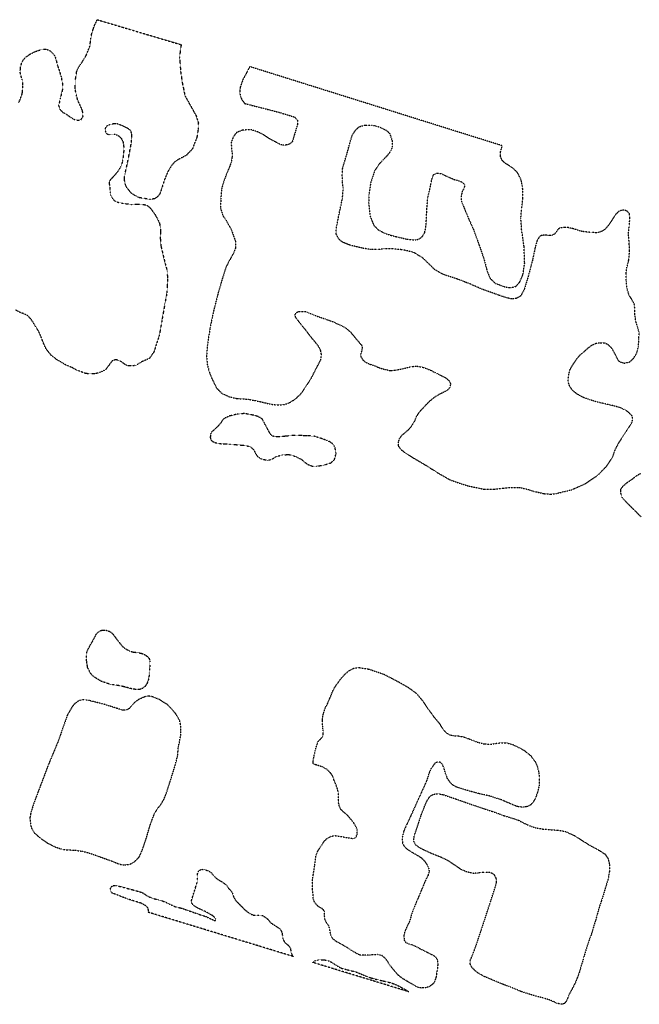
# Model space of a CAD drawing. Extents: x 386669 to 390179, y 98127 to 99995.
# Tile 8 of 9: x 389321 to 389734, y 98277 to 98935. Entities that reach past the tile are written whole.
import ezdxf

# ---------------------------------------------------------------- set-up
doc = ezdxf.new("R2010")
doc.units = 0
doc.header["$LTSCALE"] = 0.005
doc.header["$MEASUREMENT"] = 0
doc.linetypes.add('DGN Style 5', pattern=[20, 10, -10])
doc.linetypes.add('DGN Style 7', pattern=[57.5, 25, -10, 12.5, -10])
doc.layers.add('E_DTM_Building', color=3, linetype='DGN Style 5', lineweight=25)
doc.layers.add('E_DTM_ObscureArea', color=1, linetype='DGN Style 7', lineweight=25)

msp = doc.modelspace()

# ---------------------------------------------------------------- linework, layer by layer
at = {"layer": 'E_DTM_Building'}
for points in [[(389541.36, 98784.65, 1608.2), (389536.16, 98786.7, 1608.4), (389533.56, 98788.92, 1608.65), (389532.05, 98792.15, 1608.8), (389532.04, 98795.77, 1608.85), (389533.17, 98801.7, 1608.89), (389536.21, 98816.29, 1608.92), (389536.66, 98822.84, 1608.94), (389536.14, 98827.51, 1608.98), (389536.03, 98832.56, 1609.01), (389536.35, 98836.49, 1609.14), (389537.73, 98840.92, 1609.28), (389539.75, 98847.85, 1609.37), (389541.2, 98853.3, 1609.52), (389542.7, 98858.1, 1609.61), (389544.93, 98861.64, 1609.73), (389547.46, 98863.9, 1609.82), (389551.45, 98864.96, 1609.91), (389556.01, 98864.96, 1609.97), (389561.08, 98863.63, 1610.02), (389565.42, 98861.45, 1610.09), (389567.73, 98859.28, 1610.09), (389569.25, 98854.75, 1610.09), (389569.47, 98850.35, 1610.04), (389568.22, 98847.3, 1609.88), (389565.67, 98844.1, 1609.7), (389560.92, 98839.23, 1609.43), (389557.68, 98834.54, 1609.23), (389555.01, 98826.55, 1609.03), (389553.88, 98818.3, 1608.74), (389553.65, 98812.93, 1608.38), (389554.66, 98803.96, 1608.17), (389557.15, 98797.82, 1608.11), (389560.32, 98794.7, 1608.13), (389562.41, 98793.68, 1608.13), (389564.51, 98792.65, 1608.02), (389568.57, 98791.32, 1608.44), (389572.32, 98790.34, 1608.69), (389579.45, 98788.63, 1608.85), (389584.98, 98788.19, 1609.1), (389587.47, 98788.85, 1609.32), (389589.6, 98790.58, 1609.57), (389591.1, 98793.07, 1609.75), (389591.88, 98796.81, 1609.88), (389592.18, 98801.02, 1610), (389592.61, 98810.02, 1610.11), (389593.21, 98816.5, 1610.18), (389594.46, 98821.79, 1610.51), (389595.4, 98826.34, 1610.87), (389596.29, 98830.37, 1611.19), (389597.21, 98831.95, 1611.35), (389599.53, 98832.9, 1611.48), (389602.53, 98832.37, 1611.62), (389606.57, 98830.38, 1611.8), (389610.88, 98828.56, 1612), (389614.93, 98827.45, 1612.16), (389616.81, 98826.34, 1612.25), (389617.79, 98824.6, 1612.2), (389617.41, 98822.76, 1612.13), (389616.1, 98820.51, 1612.07), (389615.33, 98816.77, 1611.98), (389615.74, 98813.83, 1611.89), (389617.03, 98810.66, 1611.82), (389620.21, 98802.83, 1611.8), (389623.75, 98795.1, 1611.39), (389627.45, 98784.78, 1610.99), (389630.65, 98775.58, 1610.92), (389632.77, 98767.46, 1610.94), (389634.74, 98762.6, 1610.92), (389637.91, 98759.4, 1610.9), (389644.59, 98756.87, 1611.08), (389648.46, 98756.32, 1611.14), (389651.81, 98757.04, 1611.23), (389654.52, 98759.9, 1611.32), (389656.67, 98764.81, 1611.5), (389657.9, 98772.63, 1611.53), (389657.45, 98784.11, 1611.53), (389655.91, 98794.43, 1611.71), (389655.31, 98802.71, 1611.89), (389655.86, 98808.75, 1612), (389656.75, 98816.18, 1612.09), (389656.51, 98823.4, 1612), (389655.55, 98828.12, 1611.98), (389653.21, 98833.03, 1611.93), (389649.74, 98836.35, 1611.89), (389644.76, 98839.5, 1611.82), (389642.67, 98841.54, 1611.77), (389641.8, 98843.87, 1611.75), (389641.81, 98847.13, 1611.75), (389642.92, 98851.11, 1611.89), (389474.27, 98903.97, 1609.91), (389472.91, 98901.42, 1610.09), (389471.43, 98898.58, 1610.13), (389469.8, 98895.72, 1610.31), (389468.64, 98892.54, 1610.58), (389467.85, 98890.17, 1610.74), (389467.62, 98888.13, 1610.9), (389467.6, 98886.1, 1611.05), (389468.04, 98883.89, 1611.19), (389469.12, 98881.64, 1611.26), (389470.86, 98879.37, 1611.26), (389493.15, 98873.64, 1611.32), (389504.07, 98870.37, 1611.53), (389506.01, 98868.32, 1611.55), (389506.18, 98865.66, 1611.53), (389502.68, 98853.78, 1611.44), (389501.04, 98852.37, 1611.44), (389499.49, 98851.69, 1611.44), (389496.32, 98851.49, 1611.37), (389494.18, 98852.15, 1611.3), (389491.55, 98853.57, 1611.23), (389487.88, 98855.5, 1611.21), (389483.72, 98858.27, 1611.21), (389479.54, 98860.39, 1611.17), (389474.96, 98861.83, 1611.08), (389469.26, 98861.54, 1611.01), (389465.39, 98859.91, 1610.99), (389463.12, 98856.87, 1610.94), (389461.84, 98853.24, 1610.94), (389462, 98849.64, 1610.92), (389462.49, 98846.49, 1610.85), (389462.4, 98843.37, 1610.76), (389461.76, 98839.85, 1610.67), (389460.59, 98836.67, 1610.63), (389458.83, 98832.57, 1610.65), (389456.91, 98827.53, 1610.96), (389455.44, 98822.37, 1611.17), (389454.87, 98815.46, 1611.23), (389454.69, 98809.3, 1611.35), (389456.46, 98804.21, 1611.41), (389458.22, 98801.64, 1611.41), (389461.81, 98795.36, 1611.5), (389464.64, 98787.3, 1611.68), (389464.78, 98782.96, 1611.73), (389463.67, 98780, 1611.71), (389460.18, 98773.55, 1611.77), (389458.31, 98769.96, 1611.68), (389456.09, 98762.94, 1611.62), (389453.24, 98753.21, 1611.62), (389450.06, 98740.78, 1611.62), (389447.74, 98729.7, 1611.55), (389445.9, 98717.86, 1611.46), (389445.39, 98710.09, 1611.35), (389445.87, 98704.91, 1611.19), (389447.02, 98700.5, 1611.17), (389448.85, 98695.69, 1611.23), (389451.93, 98689.38, 1611.23), (389455.57, 98685.64, 1611.17), (389460.71, 98683.36, 1611.17), (389465.71, 98682.24, 1611.17), (389473.19, 98681.78, 1611.17), (389480.88, 98680.25, 1611.17), (389487.87, 98678.53, 1611.12), (389492.25, 98677.95, 1610.99), (389496.29, 98678.06, 1610.99), (389500.13, 98679.11, 1610.96), (389504.45, 98681.7, 1610.9), (389508.27, 98685.2, 1610.74), (389511.85, 98690.28, 1610.51), (389515.4, 98695.93, 1610.15), (389519.64, 98704.17, 1610.09), (389521.7, 98708.14, 1609.91), (389522.13, 98711.56, 1609.82), (389521.58, 98714.42, 1609.82), (389520.18, 98717.15, 1609.82), (389517.9, 98719.97, 1609.91), (389515.15, 98723.34, 1610.09), (389511.52, 98728.03, 1610.36), (389507.19, 98733.39, 1611.28), (389504.89, 98736.5, 1611.89), (389504.43, 98738.06, 1612.34), (389505.41, 98739.71, 1612.61), (389507.31, 98740.49, 1612.81), (389511.52, 98740.33, 1612.79), (389519.17, 98737.27, 1612.61), (389529.75, 98733.62, 1612.72), (389537.96, 98729.66, 1612.18), (389541.4, 98726.84, 1611.84), (389544.78, 98722.65, 1611.01), (389548.15, 98718.74, 1610.69), (389549, 98717.85, 1610.6), (389549.42, 98715.86, 1610.27), (389548.9, 98713.8, 1610.09), (389548.31, 98711.66, 1609.86), (389548.57, 98709.87, 1609.79), (389549.86, 98707.93, 1609.77), (389551.77, 98706.39, 1609.75), (389554.6, 98705.12, 1609.79), (389557.62, 98704.16, 1609.82), (389560.75, 98702.77, 1609.91), (389564.52, 98701.64, 1609.93), (389568.18, 98700.93, 1609.93), (389571.85, 98701.24, 1609.97), (389577.13, 98702.31, 1610.09), (389582.04, 98703.56, 1610.24), (389585.35, 98703.92, 1610.36), (389589.81, 98703.2, 1610.45), (389595.15, 98701.15, 1610.56), (389598.75, 98699.21, 1610.6), (389605.1, 98696.15, 1610.58), (389607.32, 98694.2, 1610.56), (389608.33, 98692.09, 1610.51), (389607.97, 98689.75, 1610.42), (389606.63, 98688.07, 1610.33), (389603.56, 98686.28, 1610.27), (389600.89, 98685.03, 1610.18), (389597.83, 98683.17, 1610.11), (389594.04, 98680.17, 1610.11), (389591, 98676.94, 1610.06), (389588.49, 98674.31, 1610.18), (389586.55, 98671.87, 1610.24), (389585.18, 98669.54, 1610.24), (389584.32, 98667.17, 1610.36), (389582.43, 98664.01, 1610.45), (389580.21, 98661.34, 1610.69), (389577.88, 98659.31, 1610.96), (389575.41, 98657.19, 1611.08), (389574.15, 98655.45, 1611.1), (389573.43, 98653.23, 1611.14), (389573.46, 98650.48, 1611.14), (389575.51, 98647.87, 1611.05), (389578.62, 98645.68, 1611.05), (389583.14, 98642.79, 1611.08), (389591.57, 98637.83, 1611.32), (389600.17, 98632.38, 1611.62), (389607.76, 98628.02, 1611.86), (389613.46, 98626, 1612.09), (389620.47, 98623.78, 1612.22), (389631.11, 98621.57, 1612.34), (389636.97, 98621.59, 1612.4), (389643.79, 98622.32, 1612.49), (389648.75, 98622.85, 1612.61), (389654.25, 98622.85, 1612.7), (389659.31, 98621.73, 1612.79), (389664.04, 98620.22, 1612.85), (389670.79, 98618.7, 1613.06), (389675.02, 98618.32, 1613.08), (389678.75, 98618.71, 1613.17), (389689.22, 98621.27, 1613.21), (389698.51, 98625.41, 1613.24), (389706.96, 98631.17, 1613.33), (389712.39, 98636.8, 1613.35), (389716.55, 98642.85, 1613.33), (389718.39, 98648.11, 1613.33), (389720.77, 98652.68, 1613.35), (389723.27, 98656.53, 1613.42), (389726.04, 98660.76, 1613.55), (389728.21, 98664.08, 1613.66), (389729.58, 98666.41, 1613.6), (389730.09, 98668.62, 1613.6), (389729.51, 98670.82, 1613.62), (389727.04, 98673.2, 1613.64), (389724.63, 98674.7, 1613.64), (389722.09, 98675.99, 1613.64), (389717.08, 98677.4, 1613.64), (389710.39, 98678.92, 1613.51), (389705.32, 98680.11, 1613.33), (389701.18, 98681.51, 1613.15), (389697.49, 98682.72, 1612.94), (389693.22, 98684.98, 1612.83), (389690.02, 98687.45, 1612.7), (389688.11, 98690.07, 1612.45), (389686.96, 98693.33, 1612.4), (389687.08, 98697.17, 1612.43), (389688.17, 98701.51, 1612.63), (389690.25, 98705.12, 1613.03), (389693.03, 98709.2, 1613.51), (389694.85, 98711.27, 1613.69), (389697.39, 98713.39, 1613.78), (389700.06, 98715.81, 1613.84), (389702.81, 98717.94, 1613.87), (389705.48, 98719.12, 1613.89), (389708.42, 98719.53, 1613.87), (389711.48, 98719.36, 1613.82), (389713.49, 98718.41, 1613.78), (389715.65, 98716.31, 1613.71), (389717.93, 98712.33, 1613.78), (389720.01, 98708.12, 1613.89), (389721.4, 98706.76, 1613.91), (389724.43, 98705.87, 1613.89), (389728.07, 98706.69, 1613.87), (389730.79, 98709.32, 1613.78), (389732.81, 98712.78, 1613.73), (389733.91, 98716.98, 1613.75), (389734.22, 98722.28, 1613.71), (389734.3, 98726.62, 1613.73), (389733.19, 98730.39, 1613.78), (389732.18, 98733.72, 1613.87), (389731.57, 98737.66, 1613.93), (389731.45, 98741.71, 1613.98), (389731.24, 98745.02, 1613.93), (389729.34, 98748.59, 1613.87), (389727.57, 98751.44, 1613.78), (389726.29, 98755.55, 1613.78), (389725.87, 98759.72, 1613.8), (389725.82, 98760.59, 1613.8), (389725.6, 98765.06, 1613.78), (389726.11, 98769.43, 1613.87), (389727.38, 98774.58, 1613.87), (389727.94, 98780.4, 1613.91), (389727.76, 98785.46, 1613.91), (389727.16, 98792.58, 1614.05), (389727.7, 98797.61, 1614.05), (389728.23, 98802.85, 1614.05), (389727.83, 98805.72, 1614.05), (389726.19, 98807.57, 1614.05), (389723.61, 98808.2, 1614.05), (389720.99, 98807.45, 1614.05), (389718.53, 98805.12, 1614.05), (389716.43, 98801.8, 1614.05), (389714.13, 98798.25, 1614.02), (389711.63, 98795.42, 1614.05), (389709.48, 98793.97, 1614.05), (389706.58, 98792.99, 1614.05), (389702.3, 98793.15, 1613.98), (389696.18, 98793.84, 1613.84), (389690.2, 98795.7, 1613.78), (389687.26, 98796.38, 1613.69), (389684.21, 98796.61, 1613.66), (389681.63, 98796.23, 1613.57), (389680.37, 98795.5, 1613.6), (389679.76, 98794.88, 1613.89), (389679.05, 98793.6, 1614.38), (389677.84, 98792.08, 1615.04), (389676.65, 98791.49, 1615.1), (389675.01, 98791.17, 1615.04), (389672.76, 98791.32, 1614.95), (389671.02, 98791.28, 1614.23), (389669.65, 98791.26, 1613.39), (389668.51, 98790.97, 1612.56), (389667.49, 98789.96, 1611.89), (389666.12, 98787.7, 1611.71), (389664.83, 98782.99, 1611.55), (389663.29, 98775.37, 1611.62), (389660.21, 98763.74, 1611.46), (389657.52, 98755.03, 1611.28), (389655.19, 98750.75, 1611.03), (389652.33, 98749.12, 1610.9), (389649.6, 98748.73, 1610.83), (389646.3, 98749.38, 1610.78), (389642.17, 98750.71, 1610.63), (389629.95, 98755.06, 1610.06), (389621.39, 98758.77, 1609.75), (389612.49, 98762.18, 1609.46), (389603.4, 98765.14, 1609.34), (389597.84, 98768.32, 1609.25), (389590.03, 98775.99, 1608.98), (389583.63, 98779.92, 1608.8), (389576.51, 98781.56, 1608.47), (389569.52, 98782.27, 1607.99), (389563.8, 98782.26, 1607.9), (389559.57, 98781.7, 1607.93), (389555.29, 98781.86, 1607.95), (389549.6, 98782.65, 1608.11), (389541.36, 98784.65, 1608.2)], [(389538.92, 98315.61, 1614.81), (389535.55, 98317.51, 1614.66), (389532.24, 98319.27, 1614.68), (389529.91, 98321.1, 1614.78), (389528.74, 98322.57, 1614.88), (389527.97, 98325.68, 1614.96), (389527.68, 98328.1, 1614.99), (389526.83, 98330.26, 1615.02), (389525.92, 98331.28, 1615.06), (389524.35, 98334.42, 1615.07), (389524.21, 98337.38, 1615.2), (389524.18, 98339.3, 1615.31), (389523.59, 98340.49, 1615.41), (389522.54, 98341.41, 1615.47), (389520.3, 98342.58, 1615.59), (389517.73, 98345.28, 1615.67), (389516.73, 98347.67, 1615.69), (389516.17, 98354.87, 1615.73), (389516, 98357.49, 1615.75), (389516.17, 98360.66, 1615.78), (389516.69, 98364.26, 1615.82), (389517.51, 98369.73, 1615.78), (389518.51, 98376.84, 1615.78), (389519.73, 98379.89, 1615.81), (389522.34, 98383.82, 1615.85), (389524.09, 98386.61, 1615.85), (389525.95, 98388.42, 1615.91), (389528.41, 98389.71, 1615.95), (389531, 98390.25, 1615.92), (389542.03, 98388.47, 1615.53), (389542.89, 98388.2, 1615.53), (389543.78, 98388.35, 1615.53), (389545.18, 98389.15, 1615.53), (389546.08, 98391.32, 1615.53), (389546.05, 98394, 1615.53), (389545.92, 98394.55, 1615.53), (389543.93, 98398.42, 1615.53), (389542.29, 98400.48, 1615.56), (389540.92, 98402.09, 1615.62), (389539.34, 98403.91, 1616.39), (389537.2, 98405.7, 1617.12), (389535.21, 98407.5, 1617.55), (389534.22, 98409.6, 1617.75), (389533.36, 98412.74, 1617.81), (389533.51, 98415.53, 1617.77), (389533.43, 98419, 1617.82), (389532.74, 98421.59, 1617.95), (389532.22, 98423.2, 1618), (389531.53, 98425.04, 1617.6), (389530.43, 98427.56, 1617.03), (389530, 98429.13, 1616.46), (389529.46, 98430.27, 1616.08), (389528.22, 98432.02, 1615.83), (389525.9, 98434.41, 1615.7), (389522.59, 98436.17, 1615.66), (389518.27, 98437.54, 1615.66), (389516.88, 98437.88, 1615.66), (389516.54, 98438.75, 1615.72), (389516.66, 98440.64, 1615.79), (389517.91, 98446.69, 1615.79), (389518.98, 98450.52, 1615.86), (389520.07, 98453.32, 1615.78), (389521.31, 98454.48, 1615.88), (389523.02, 98456.42, 1616.17), (389523.3, 98457.9, 1616.71), (389523.22, 98460.62, 1615.91), (389522.98, 98462.91, 1615.82), (389522.81, 98467.04, 1615.83), (389523, 98469.83, 1615.89), (389523.53, 98471.93, 1615.83), (389524.7, 98475.63, 1615.62), (389526.09, 98478.16, 1615.45), (389527.89, 98482.32, 1615.37), (389529.71, 98486.86, 1615.32), (389530.98, 98489.27, 1615.68), (389531.01, 98489.36, 1615.18), (389535.24, 98495.16, 1615.29), (389537.83, 98498.01, 1615.48), (389540.55, 98500.4, 1615.62), (389543.59, 98502.01, 1615.67), (389547.23, 98502.47, 1615.79), (389553.84, 98501.44, 1615.91), (389563.98, 98497.96, 1616.14), (389573.62, 98492.94, 1616.27), (389580.06, 98489.26, 1616.3), (389585.59, 98485.2, 1616.41), (389589.67, 98480.24, 1616.36), (389593.31, 98474.93, 1616.24), (389597.85, 98468.68, 1616.14), (389600.81, 98465.34, 1615.95), (389600.78, 98465.24, 1616.45), (389603.37, 98461.18, 1616.23), (389605.49, 98458.83, 1616.18), (389607.84, 98457.52, 1616.18), (389610.31, 98457.02, 1616.26), (389613.57, 98456.81, 1616.38), (389617.34, 98456.07, 1616.49), (389623.45, 98453.83, 1616.6), (389626.97, 98452.45, 1616.62), (389630.75, 98451.48, 1616.76), (389635.14, 98451.29, 1616.8), (389639.66, 98451.96, 1617.02), (389639.69, 98452.06, 1616.52), (389645.99, 98452.13, 1616.62), (389650.11, 98450.98, 1616.64), (389657.21, 98447.35, 1616.64), (389661.94, 98443.63, 1616.6), (389661.91, 98443.54, 1617.1), (389664.7, 98439.84, 1616.68), (389666.11, 98437.06, 1616.32), (389667.28, 98432.67, 1616.24), (389667.61, 98429.02, 1616.14), (389667.57, 98423.85, 1616.17), (389666.47, 98419.07, 1616.2), (389664.94, 98414.98, 1616.23), (389663.33, 98412.24, 1616.24), (389661.7, 98410.63, 1616.3), (389659.19, 98409.48, 1616.3), (389656.9, 98409.24, 1616.3), (389653.59, 98409.4, 1616.3), (389649.88, 98410.81, 1616.24), (389642.48, 98414.04, 1616.2), (389634.5, 98416.63, 1616.22), (389627.16, 98418.28, 1616.24), (389617.48, 98420.94, 1616.33), (389612.2, 98422.63, 1616.35), (389609.02, 98424.54, 1616.3), (389606.34, 98428.22, 1616.2), (389604.91, 98432.13, 1616.14), (389604, 98435.31, 1616.11), (389602.79, 98438.01, 1616.1), (389601.35, 98439.18, 1616.13), (389599.46, 98439.3, 1616.16), (389597.96, 98438.54, 1616.16), (389595.32, 98434.94, 1616.26), (389594.13, 98432.28, 1616.24), (389592.37, 98426.8, 1616.27), (389582.16, 98404.18, 1616.01), (389579.27, 98398.12, 1616.07), (389577.05, 98393.04, 1615.89), (389575.94, 98388.35, 1615.79), (389576.28, 98385.27, 1615.75), (389576.89, 98383.9, 1615.66), (389578.18, 98382.15, 1615.53), (389580.4, 98380.46, 1615.54), (389584.85, 98377.83, 1615.78), (389588.42, 98375.71, 1615.95), (389590.78, 98373.46, 1616.18), (389592.92, 98370.21, 1616.18), (389593.75, 98368.2, 1616.14), (389594.07, 98366.24, 1616.1), (389593.29, 98363.61, 1616.01), (389591.87, 98360.88, 1615.89), (389587.64, 98350.73, 1615.64), (389584.66, 98343.72, 1615.48), (389582.51, 98338.32, 1615.35), (389580.98, 98332.86, 1615.29), (389579.35, 98329.65, 1615.25), (389577.8, 98325.97, 1615.18), (389577.21, 98323.58, 1615.03), (389577.37, 98320.3, 1614.9), (389578.35, 98318.91, 1614.87), (389579.81, 98318.16, 1614.81), (389582.26, 98317.42, 1614.81), (389584.82, 98316.36, 1614.84), (389587.98, 98314.69, 1614.9), (389590.52, 98313.34, 1614.94), (389592.84, 98312.27, 1614.88), (389595.57, 98310.85, 1614.85), (389597.86, 98309.63, 1614.85), (389599.51, 98307.43, 1614.8), (389599.88, 98304.59, 1614.55), (389599.47, 98300.75, 1614.53), (389598.97, 98297.57, 1614.53), (389598.56, 98295.15, 1614.55), (389597.48, 98292.16, 1614.58), (389596.21, 98290.67, 1614.64), (389594.23, 98289.32, 1614.68), (389591.61, 98288.44, 1614.62), (389588.84, 98288.36, 1614.49), (389586.98, 98288.71, 1614.46), (389585.43, 98289.36, 1614.37), (389583.38, 98290.55, 1614.27), (389579.47, 98292.83, 1614.3), (389576.44, 98294.61, 1614.33), (389573.52, 98296.87, 1614.37), (389571.09, 98299.58, 1614.43), (389568.33, 98303.03, 1614.44), (389566.55, 98305.78, 1614.47), (389564.75, 98308.2, 1614.53), (389562.46, 98310.12, 1614.62), (389559.56, 98310.69, 1614.61), (389554.26, 98310.39, 1614.55), (389550.93, 98310.23, 1614.71), (389547.83, 98310.26, 1614.8), (389544.95, 98311.82, 1614.9), (389541.73, 98313.68, 1614.94), (389538.92, 98315.61, 1614.81)], [(389346.35, 98453.49, 1615.73), (389339.59, 98437.26, 1615.76), (389329.75, 98411.23, 1615.81), (389327.74, 98404.46, 1615.69), (389327.41, 98402.23, 1615.66), (389327.46, 98400.03, 1615.67), (389327.88, 98397.23, 1615.76), (389328.49, 98395.01, 1615.81), (389330.38, 98392.03, 1615.81), (389333.97, 98388.83, 1615.79), (389338.8, 98385.43, 1615.88), (389344.14, 98382.71, 1615.81), (389348.91, 98381.05, 1615.81), (389352.13, 98380.64, 1615.83), (389356.89, 98380.53, 1615.89), (389362.35, 98379.75, 1615.94), (389364.92, 98379.16, 1615.86), (389368.96, 98377.92, 1615.85), (389382.58, 98373.01, 1615.69), (389387.17, 98371.1, 1615.6), (389390.87, 98370.59, 1615.56), (389394.5, 98371.24, 1615.51), (389397.01, 98372.49, 1615.5), (389400.45, 98375.95, 1615.53), (389402.62, 98380.94, 1615.64), (389405.26, 98388.87, 1615.72), (389407.45, 98396.53, 1615.81), (389410.45, 98404.63, 1615.59), (389412.7, 98408.35, 1615.54), (389414.8, 98410.88, 1615.56), (389416.91, 98414.59, 1615.56), (389418.7, 98418.99, 1615.6), (389424.55, 98437.52, 1615.69), (389426.01, 98443.44, 1615.64), (389426.32, 98446.66, 1615.6), (389426.57, 98449.35, 1615.56), (389427.43, 98453.46, 1615.53), (389428.08, 98457.17, 1615.53), (389428.3, 98460.33, 1615.53), (389428, 98464.36, 1615.47), (389427.4, 98467.09, 1615.47), (389426.48, 98468.96, 1615.54), (389424.8, 98471.58, 1615.7), (389422.81, 98474.04, 1615.7), (389419.19, 98477.71, 1615.69), (389416.44, 98479.46, 1615.6), (389413.75, 98481.12, 1615.59), (389409.59, 98482.92, 1615.62), (389406.73, 98483.39, 1615.66), (389404.82, 98483.22, 1615.69), (389402.39, 98482.22, 1615.69), (389399.61, 98480.87, 1615.72), (389397.41, 98479.22, 1615.72), (389395.65, 98477.32, 1615.78), (389393.55, 98474.93, 1615.78), (389392.09, 98474.22, 1615.78), (389389.99, 98473.94, 1615.78), (389388.51, 98474.27, 1615.72), (389385.54, 98475.16, 1615.66), (389376.94, 98477.95, 1615.76), (389367.1, 98480.37, 1615.76), (389364.09, 98481.02, 1615.75), (389361.61, 98480.81, 1615.75), (389359.23, 98479.81, 1615.75), (389357.13, 98478.17, 1615.76), (389355.78, 98476.53, 1615.75), (389352.38, 98470.76, 1615.82), (389346.35, 98453.49, 1615.73)], [(389708.26, 98344.22, 1615.78), (389706.1, 98336.79, 1615.72), (389705.35, 98333.87, 1616.05), (389704.21, 98330.46, 1615.95), (389702.72, 98325.1, 1615.78), (389701.32, 98321.39, 1615.59), (389700.35, 98318.78, 1615.73), (389698.91, 98314.18, 1615.72), (389697.21, 98308.52, 1615.5), (389694.4, 98298.88, 1615.26), (389692.79, 98294.64, 1614.85), (389691.28, 98290.97, 1614.44), (389689.52, 98287.7, 1614.12), (389687.71, 98284.39, 1613.66), (389686.54, 98281.49, 1613.25), (389685.46, 98279.17, 1613.11), (389684.32, 98277.92, 1613), (389682.61, 98277.48, 1613.17), (389679.56, 98278.13, 1613.47), (389675.53, 98279.98, 1613.82), (389670.92, 98281.52, 1614.09), (389663.75, 98283.36, 1614.14), (389655.63, 98285.99, 1614.31), (389649.11, 98288.63, 1614.36), (389639.7, 98292.3, 1614.47), (389630.76, 98296.14, 1614.77), (389626.46, 98298.5, 1615.16), (389623.11, 98301.57, 1615.41), (389621.93, 98303.19, 1615.89), (389621.4, 98304.8, 1616.42), (389621.37, 98306.73, 1616.93), (389622.17, 98308.24, 1617.3), (389624.15, 98313.16, 1617.41), (389629.09, 98327.73, 1617.25), (389634.91, 98345.46, 1617.14), (389637.89, 98354.63, 1617.12), (389639.15, 98359.18, 1617.15), (389638.89, 98361.8, 1617.15), (389637.62, 98363.93, 1617.12), (389635.85, 98365.08, 1617.12), (389633.75, 98365.65, 1617.09), (389631.49, 98365.65, 1617.06), (389628.82, 98365.57, 1616.96), (389626.77, 98365.16, 1616.93), (389623.83, 98364.92, 1617.02), (389621.49, 98365.38, 1617.05), (389618.77, 98366.1, 1616.99), (389615.67, 98367.4, 1616.73), (389613.06, 98369.16, 1616.54), (389610.07, 98371.18, 1616.54), (389606.58, 98373.49, 1616.58), (389601.58, 98375.9, 1616.64), (389596.18, 98378, 1616.49), (389590.41, 98380.59, 1616.48), (389587.1, 98382.44, 1616.36), (389584.92, 98384.09, 1616.39), (389583.88, 98386.28, 1616.42), (389583.82, 98388.06, 1616.43), (389584.32, 98390.49, 1616.51), (389589.28, 98405.39, 1616.58), (389592.07, 98412.44, 1616.51), (389594.2, 98415.96, 1616.54), (389595.99, 98417.39, 1616.61), (389598.06, 98418.04, 1616.61), (389600.5, 98418.16, 1616.65), (389603.74, 98417.47, 1616.67), (389612.2, 98414.58, 1616.76), (389624.76, 98410.17, 1616.58), (389636.1, 98406.44, 1616.51), (389644.29, 98403.44, 1616.77), (389650.24, 98401.66, 1616.64), (389653.89, 98400.39, 1616.48), (389656.23, 98399.13, 1616.54), (389660.45, 98397.1, 1616.67), (389664.93, 98395.51, 1616.64), (389669.88, 98394.6, 1616.58), (389680.09, 98393.76, 1616.52), (389684.84, 98393.07, 1616.55), (389691.33, 98390.11, 1616.61), (389700.45, 98384.3, 1616.73), (389706.55, 98380.98, 1616.77), (389711.64, 98377.83, 1616.81), (389713.62, 98374.85, 1616.71), (389714.47, 98371.19, 1616.6), (389714.57, 98366.73, 1616.41), (389713.61, 98361.16, 1616.05), (389711.78, 98355.21, 1615.92), (389710, 98349.27, 1616.07), (389709.1, 98346.48, 1616.05), (389708.26, 98344.22, 1615.78)]]:
    msp.add_polyline3d(points, dxfattribs=at)
at = {"layer": 'E_DTM_ObscureArea'}
for points in [[(389319.84, 98880.04, 1606.85), (389320.72, 98881.65, 1606.74), (389321.52, 98883.82, 1606.74), (389322.23, 98885.93, 1606.74), (389322.57, 98888.64, 1606.79), (389322.71, 98890.85, 1606.83), (389322.64, 98892.73, 1607.08), (389322.28, 98895.39, 1607.26), (389321.36, 98898.01, 1607.42), (389320.89, 98900.24, 1607.67), (389321.09, 98903.64, 1607.9), (389322.13, 98907.18, 1608.19), (389324.03, 98909.85, 1608.43), (389327.21, 98912.21, 1608.6), (389330.4, 98913.83, 1608.75), (389334.86, 98915.43, 1609), (389338.23, 98915.75, 1609.04), (389341.04, 98914.42, 1609.13), (389343.35, 98912.13, 1609.13), (389344.47, 98910.04, 1609.1), (389345.75, 98904.8, 1609.14), (389346.96, 98901.4, 1609.11), (389348.21, 98897.25, 1608.97), (389349.13, 98892.46, 1608.75), (389349.1, 98888.61, 1608.4), (389347.65, 98882.68, 1608.02), (389346.54, 98877.91, 1607.78), (389347.36, 98875.42, 1607.71), (389349.38, 98873.39, 1607.65), (389351.37, 98872.39, 1607.83), (389353.68, 98870.75, 1607.96), (389357.16, 98868.62, 1608.24), (389359.64, 98868.12, 1608.53), (389361.67, 98868.63, 1608.7), (389362.86, 98870.68, 1608.88), (389362.57, 98874.38, 1609.04), (389361.03, 98877.95, 1609.14), (389359.51, 98881.1, 1609.26), (389358.49, 98884.51, 1609.36), (389357.72, 98888.41, 1609.42), (389357.6, 98893.81, 1609.55), (389358.65, 98900.93, 1609.79), (389360.24, 98904.04, 1609.99), (389362.77, 98907.78, 1610.15), (389364.97, 98911.55, 1610.17), (389367.48, 98917.82, 1610.11), (389368.04, 98922.37, 1610.06), (389368.54, 98925.56, 1610.03), (389369.75, 98929.35, 1610.14), (389370.54, 98931.61, 1610.12), (389372.37, 98935.35, 1610.25), (389428.47, 98918.65, 1611.18), (389427.83, 98915.51, 1611.18), (389427.38, 98910.12, 1611.16), (389428.04, 98900.66, 1611.22), (389429.18, 98893.07, 1611.34), (389430.94, 98884.54, 1611.16), (389438.35, 98871.27, 1611.6), (389439.89, 98866.39, 1611.59), (389439.78, 98862.29, 1611.53), (389438.87, 98856.59, 1611.47), (389435.84, 98848.87, 1611.48), (389431.97, 98844.81, 1611.4), (389426.26, 98841.75, 1611.14), (389423.85, 98840.1, 1611.12), (389421.8, 98837.66, 1610.94), (389419.71, 98834.28, 1610.84), (389417.07, 98827.95, 1610.47), (389415.55, 98823.01, 1610.12), (389414.08, 98818.78, 1609.77), (389412.37, 98816.83, 1609.43), (389410.52, 98815.68, 1609.27), (389407.91, 98815.23, 1609.13), (389399.98, 98816.5, 1608.67), (389395.39, 98819.12, 1608.34), (389392.18, 98823.01, 1608.22), (389390.97, 98825.66, 1608.25), (389390.47, 98829.1, 1608.66), (389390.88, 98832.14, 1609.33), (389393.14, 98842.35, 1610.02), (389395.2, 98853.35, 1610.28), (389395.51, 98858.82, 1610.4), (389394.74, 98861.22, 1610.47), (389392.67, 98862.73, 1610.49), (389389.03, 98864.52, 1610.44), (389385.51, 98865.8, 1610.31), (389381.44, 98865.58, 1610.15), (389378.79, 98864.33, 1609.95), (389377.71, 98862.85, 1609.77), (389377.63, 98861.2, 1609.77), (389378.46, 98859.27, 1609.82), (389380.1, 98858.58, 1609.87), (389382.05, 98858.94, 1609.99), (389384.31, 98858.9, 1610.05), (389386.98, 98857.57, 1610.24), (389388.45, 98855.92, 1610.3), (389389.47, 98854.1, 1610.33), (389389.89, 98851.88, 1610.33), (389390.17, 98848.93, 1610.06), (389389.75, 98844.53, 1609.89), (389389.24, 98840.88, 1609.64), (389388.31, 98837.71, 1609.11), (389385.89, 98833.75, 1608.4), (389384.63, 98832.11, 1607.87), (389383.05, 98830.41, 1607.62), (389380.97, 98828.3, 1607.49), (389380.29, 98826.47, 1607.55), (389380.68, 98823.39, 1607.59), (389381.02, 98820.31, 1607.83), (389381.47, 98817.66, 1607.9), (389382.89, 98815.31, 1608.02), (389384.53, 98813.95, 1608.18), (389386.98, 98813.17, 1608.25), (389389.22, 98812.71, 1608.37), (389395.01, 98811.95, 1608.59), (389399.93, 98812.17, 1608.79), (389403.38, 98811.93, 1609.13), (389405.68, 98811.27, 1609.3), (389407.36, 98809.93, 1609.51), (389408.89, 98808.1, 1609.74), (389411.17, 98804.81, 1610.19), (389412.67, 98802.08, 1610.65), (389413.87, 98799.48, 1610.81), (389414.58, 98796.56, 1611.04), (389414.65, 98793.98, 1611.13), (389414.39, 98789.92, 1611.22), (389414.91, 98784.12, 1611.35), (389416.9, 98775.65, 1611.44), (389419.03, 98767.55, 1611.54), (389419.3, 98761.93, 1611.54), (389418.9, 98752.92, 1611.53), (389417.59, 98746.16, 1611.56), (389415.53, 98734.31, 1611.53), (389413.81, 98724.51, 1611.53), (389410.16, 98713.32, 1611.8), (389407.24, 98709.04, 1611.75), (389402.08, 98706.75, 1611.53), (389398.59, 98704.58, 1611.13), (389396.19, 98704, 1610.65), (389392.8, 98704.02, 1610.28), (389391.25, 98704.72, 1610.11), (389389.57, 98705.97, 1610.14), (389387.25, 98707.61, 1610.19), (389384.44, 98708.18, 1610.12), (389382.2, 98707.24, 1609.9), (389379.99, 98704.23, 1609.74), (389377.87, 98701.46, 1609.64), (389374.5, 98699.78, 1609.64), (389370.66, 98698.69, 1609.39), (389364.82, 98698.87, 1609.13), (389358.94, 98701.04, 1608.82), (389355.43, 98702.97, 1608.54), (389351.04, 98704.76, 1608.31), (389345.11, 98708.37, 1607.89), (389341.8, 98710.89, 1607.43), (389338.48, 98714.95, 1606.98), (389336.75, 98718.46, 1606.44), (389335.96, 98720.48, 1606.14), (389334.6, 98724.06, 1605.97), (389333.28, 98726.99, 1605.49), (389331.76, 98729.47, 1605.19), (389329.45, 98733.27, 1604.92), (389327.94, 98735.39, 1604.86), (389325.88, 98737.56, 1604.68), (389323.4, 98738.81, 1604.57), (389320.75, 98739.72, 1604.45), (389317.77, 98741.5, 1604.16)], [(389457.1, 98668.86, 1611.32), (389456.04, 98667.79, 1611.4), (389454.98, 98666.01, 1611.49), (389453.18, 98663.91, 1611.47), (389451.47, 98662.25, 1611.24), (389448.69, 98659.77, 1611.02), (389448.07, 98658.5, 1611), (389447.84, 98656.34, 1611.17), (389448.26, 98654.71, 1611.32), (389449.24, 98653.65, 1611.45), (389451.61, 98652.62, 1611.54), (389455.29, 98652, 1611.67), (389460.73, 98651.8, 1611.77), (389471.35, 98650.89, 1611.93), (389474.74, 98649.95, 1612.11), (389476.9, 98647.92, 1612.11), (389477.98, 98645.68, 1612.11), (389479.35, 98643.6, 1612.11), (389482.06, 98641.89, 1612.11), (389486.25, 98640.93, 1612.04), (389489.31, 98641.78, 1612.02), (389491.66, 98643.38, 1612.02), (389496.07, 98644.6, 1612.02), (389500.4, 98644.81, 1611.93), (389502.75, 98644.24, 1611.9), (389505.64, 98643.12, 1611.86), (389508.7, 98641.65, 1611.88), (389510.78, 98639.76, 1611.84), (389513.13, 98638.18, 1611.84), (389515.95, 98637.06, 1611.84), (389518.99, 98637.04, 1611.77), (389523.71, 98637.78, 1611.7), (389528.4, 98639.23, 1611.48), (389530.79, 98641.34, 1611.32), (389531.9, 98645.54, 1611.32), (389531.22, 98649.33, 1611.27), (389529.97, 98651.78, 1611.23), (389527.78, 98653.23, 1611.23), (389525.54, 98654.32, 1611.25), (389521.47, 98655.72, 1611.14), (389517.26, 98657.04, 1611.23), (389512.68, 98657.39, 1611.23), (389509.57, 98657.41, 1611.32), (389506.6, 98657.51, 1611.36), (389502.98, 98657.49, 1611.48), (389498.45, 98657.06, 1611.48), (389494.21, 98656.56, 1611.48), (389490.43, 98656.83, 1611.48), (389488.8, 98657.52, 1611.48), (389487.52, 98659.32, 1611.48), (389482.43, 98668.76, 1611.32), (389479.51, 98670.3, 1611.25), (389476.85, 98671.07, 1611.23), (389470.63, 98672.19, 1611.32), (389465.88, 98671.81, 1611.32), (389460.68, 98670.54, 1611.23), (389457.1, 98668.86, 1611.32)], [(389726.85, 98626.5, 1613.5), (389729.52, 98628.17, 1613.5), (389732.46, 98630.62, 1613.5), (389735.51, 98632.32, 1613.45)], [(389735.59, 98603.26, 1613.81), (389732.88, 98605.96, 1613.78), (389726.55, 98612.23, 1613.69), (389723.52, 98615.42, 1613.67), (389722.62, 98616.96, 1613.6), (389722.11, 98619.14, 1613.5), (389722.12, 98621.86, 1613.44), (389723.73, 98623.85, 1613.44), (389726.85, 98626.5, 1613.5)], [(389388.84, 98516.99, 1614.57), (389390.24, 98515.76, 1614.72), (389391.91, 98514.65, 1614.85), (389393.71, 98513.68, 1614.97), (389395.59, 98513, 1614.98), (389397.3, 98512.74, 1615.04), (389399.2, 98512.48, 1615.14), (389402.01, 98511.96, 1615.2), (389403.84, 98511.23, 1615.23), (389405.51, 98510.16, 1615.28), (389406.97, 98508.66, 1615.32), (389407.55, 98506.95, 1615.35), (389407.5, 98504.03, 1615.36), (389407.32, 98501.81, 1615.36), (389407.09, 98498.79, 1615.41), (389406.89, 98496.09, 1615.49), (389406.45, 98494.04, 1615.55), (389405.65, 98491.92, 1615.61), (389404.46, 98490.01, 1615.64), (389402.76, 98488.63, 1615.67), (389400.97, 98487.91, 1615.68), (389398.68, 98487.76, 1615.68), (389396.4, 98488.08, 1615.7), (389394.35, 98488.51, 1615.73), (389391.95, 98489.21, 1615.66), (389389.61, 98489.81, 1615.57), (389386.7, 98490.42, 1615.52), (389383.61, 98490.88, 1615.49), (389381.24, 98491.24, 1615.49), (389378.75, 98491.97, 1615.48), (389375.14, 98493.25, 1615.44), (389371.62, 98495.32, 1615.36), (389369.7, 98496.66, 1615.36), (389368.03, 98498.43, 1615.36), (389366.86, 98500.52, 1615.38), (389365.93, 98502.62, 1615.36), (389365.47, 98505.27, 1615.36), (389365.22, 98507, 1615.38), (389365.19, 98508.88, 1615.42), (389365.2, 98510.29, 1615.48), (389365.31, 98512.18, 1615.44), (389365.61, 98513.37, 1615.3), (389366.05, 98514.53, 1615.14), (389367.03, 98516.19, 1614.97), (389368, 98517.9, 1614.75), (389369.64, 98520.83, 1614.62), (389371.74, 98524.82, 1614.38), (389372.79, 98525.97, 1614.32), (389374.23, 98527, 1614.27), (389375.75, 98527.48, 1614.25), (389377.35, 98527.53, 1614.25), (389378.96, 98527.26, 1614.27), (389380.56, 98526.61, 1614.32), (389382.03, 98525.62, 1614.37), (389383.3, 98524.25, 1614.37), (389384.69, 98522.27, 1614.41), (389385.92, 98520.75, 1614.47), (389387, 98519.31, 1614.51), (389388.84, 98516.99, 1614.57)], [(389470.63, 98340.9, 1614.5), (389472.81, 98339.21, 1614.52), (389474.49, 98338, 1614.52), (389476.37, 98337.18, 1614.52), (389478.23, 98336.93, 1614.52), (389480.28, 98337.15, 1614.61), (389482.41, 98336.92, 1614.65), (389484.12, 98335.99, 1614.63), (389485.89, 98334.69, 1614.63), (389487.11, 98333.36, 1614.59), (389488.04, 98332.1, 1614.53), (389489.51, 98331.12, 1614.52), (389492.01, 98329.59, 1614.52), (389494.33, 98327.85, 1614.5), (389495.31, 98326.46, 1614.5), (389495.83, 98324.94, 1614.55), (389496.27, 98321.82, 1614.55), (389497.12, 98319.57, 1614.47), (389498.15, 98318.23, 1614.42), (389499.28, 98317.5, 1614.46), (389500.59, 98316.13, 1614.65), (389501.31, 98315.09, 1614.77), (389501.61, 98313.42, 1614.81), (389502.02, 98311.42, 1614.84), (389502.92, 98309.88, 1614.78), (389503.32, 98309.41, 1614.69), (389406.41, 98338.97, 1615.56), (389406.64, 98340.02, 1615.54), (389406.19, 98341.83, 1615.47), (389404.73, 98343.38, 1615.37), (389401.8, 98344.98, 1615.31), (389392.78, 98347.78, 1615.34), (389382.22, 98351.85, 1615.38), (389381.5, 98352.84, 1615.41), (389381.19, 98354.7, 1615.45), (389381.76, 98356.05, 1615.45), (389383.03, 98356.75, 1615.5), (389384.57, 98356.89, 1615.5), (389388.11, 98356.09, 1615.41), (389396.19, 98353.97, 1615.47), (389401.7, 98352.4, 1615.51), (389402.96, 98351.82, 1615.56), (389404.48, 98350.84, 1615.47), (389405.36, 98350.29, 1615.51), (389406.54, 98349.47, 1615.73), (389409.01, 98348.45, 1615.75), (389411.31, 98347.8, 1615.67), (389413.27, 98347.27, 1615.45), (389414.37, 98346.96, 1615.34), (389416.29, 98346.43, 1615.34), (389418.12, 98345.75, 1615.32), (389419.72, 98344.91, 1615.16), (389421.23, 98344.12, 1615.28), (389423.02, 98343.38, 1615.47), (389424.43, 98342.72, 1615.5), (389425.91, 98342.35, 1615.34), (389427.63, 98341.99, 1615.16), (389429.21, 98341.53, 1614.96), (389430.98, 98340.93, 1614.81), (389432.44, 98340.32, 1614.85), (389435.27, 98339.42, 1614.87), (389437, 98338.78, 1615.02), (389439.12, 98338.07, 1614.96), (389440.76, 98337.47, 1614.77), (389444.74, 98336.23, 1614.74), (389447.85, 98334.73, 1614.81), (389450.7, 98333.46, 1614.93), (389451.27, 98333.45, 1614.93), (389451.63, 98333.61, 1614.96), (389451.59, 98334.27, 1614.99), (389450.97, 98335.22, 1615), (389449.46, 98336.72, 1614.94), (389444.53, 98339.46, 1614.88), (389440.03, 98341.47, 1614.82), (389437.09, 98343.26, 1614.81), (389435.99, 98344.31, 1614.8), (389435.34, 98345.64, 1614.8), (389435.43, 98347.1, 1614.81), (389436.71, 98351.32, 1614.93), (389438.2, 98356.03, 1614.87), (389439.05, 98358.85, 1614.9), (389439.28, 98361.74, 1614.88), (389439.29, 98364.51, 1614.82), (389440.06, 98366.45, 1614.81), (389441.13, 98367.36, 1614.78), (389442.48, 98367.68, 1614.81), (389444.38, 98367.38, 1614.87), (389446.44, 98366.71, 1614.93), (389448.15, 98365.74, 1614.94), (389449.32, 98364.36, 1614.94), (389450.23, 98363.34, 1614.94), (389451.49, 98362.06, 1614.88), (389452.98, 98360.93, 1614.81), (389454.84, 98359.78, 1614.78), (389456.45, 98358.85, 1614.77), (389458.47, 98357.33, 1614.8), (389459.73, 98355.35, 1614.75), (389460.9, 98354.06, 1614.75), (389461.86, 98352.94, 1614.71), (389462.81, 98351.31, 1614.65), (389463.35, 98349.46, 1614.61), (389464.69, 98347.01, 1614.56), (389466.6, 98345.07, 1614.65), (389468.77, 98342.85, 1614.75), (389470.63, 98340.9, 1614.5)], [(389580.48, 98285.87, 1614.07), (389516.26, 98305.46, 1614.14), (389516.32, 98305.53, 1614.14), (389517.94, 98306.62, 1614.14), (389519.93, 98307.12, 1614.15), (389522.04, 98307.26, 1614.15), (389524.21, 98307.16, 1614.21), (389526.3, 98306.78, 1614.23), (389528.68, 98305.71, 1614.23), (389530.93, 98304.3, 1614.28), (389533.48, 98302.68, 1614.33), (389535.77, 98301.46, 1614.39), (389538.78, 98300.72, 1614.39), (389542.32, 98299.87, 1614.36), (389545.81, 98298.92, 1614.33), (389549.68, 98297.24, 1614.33), (389552.68, 98295.97, 1614.31), (389555.23, 98295.15, 1614.3), (389559.77, 98293.89, 1614.17), (389562.83, 98293.24, 1614.17), (389567.22, 98292.21, 1614.15), (389570.72, 98291.12, 1614.12), (389573.87, 98289.67, 1614.11), (389577.24, 98287.82, 1614.11), (389579.39, 98286.6, 1614.08), (389580.48, 98285.87, 1614.07)]]:
    msp.add_polyline3d(points, dxfattribs=at)

doc.saveas('drawing.dxf')
